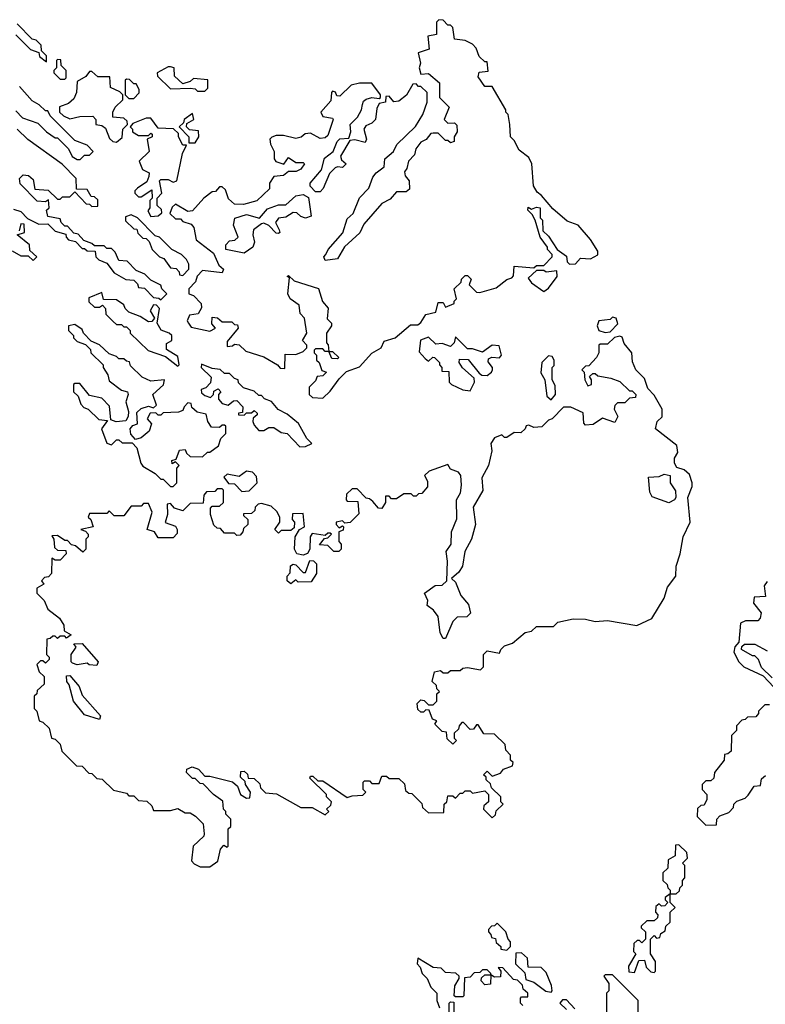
# Model space of a CAD drawing. Extents: x 2737564 to 2859580, y 876530 to 1012372.
# Tile 47 of 110: x 2842831 to 2845868, y 915510 to 919522. Entities that reach past the tile are written whole.
import ezdxf

# ---------------------------------------------------------------- set-up
doc = ezdxf.new("R2010")
doc.units = 0

msp = doc.modelspace()

# ---------------------------------------------------------------- linework, layer by layer
at = {"layer": '0CON05XD'}
for points in [[(2844065, 917980), (2844095, 918007.5), (2844131.7, 918058.3), (2844161.7, 918088.3), (2844215, 918107.5), (2844265, 918162.5), (2844302.5, 918185), (2844315, 918212.5), (2844360, 918225), (2844421.7, 918278.3), (2844451.7, 918278.3), (2844465, 918287.5), (2844485, 918320), (2844525, 918330), (2844535, 918370), (2844555, 918370), (2844565, 918350), (2844600, 918365), (2844600, 918375), (2844610, 918385), (2844600, 918425), (2844628.3, 918451.7), (2844630, 918465), (2844645, 918480), (2844655, 918480), (2844670, 918465), (2844661.7, 918441.7), (2844691.7, 918411.7), (2844705, 918410), (2844770.7, 918429.3), (2844815, 918462.5), (2844835, 918470), (2844841.7, 918478.3), (2844845, 918517.5), (2844925, 918510), (2844935, 918520), (2844965, 918520), (2845000, 918555), (2845000, 918565), (2844980, 918585), (2844980, 918595), (2844950, 918635), (2844930, 918705), (2844918.3, 918728.3), (2844900, 918745), (2844901.7, 918758.3), (2844915, 918750), (2844935, 918757.5), (2844950, 918755), (2844950, 918715), (2844960, 918705), (2844961.7, 918661.7), (2844985, 918640), (2845020, 918585), (2845058.3, 918558.3), (2845060, 918535), (2845070, 918525), (2845095, 918527.5), (2845115, 918550), (2845155, 918547.5), (2845185, 918563.8), (2845185, 918578.8), (2845155, 918625.6), (2845105, 918684), (2845060.7, 918700.7), (2845001.5, 918751.5), (2844955.5, 918805.5), (2844938.8, 918818.8), (2844923.3, 918845), (2844916.2, 918935), (2844905, 918960), (2844865, 918990), (2844845, 919030), (2844830, 919045), (2844827.5, 919095), (2844820, 919135), (2844810, 919145), (2844810, 919155), (2844755, 919250), (2844725, 919250), (2844698.3, 919288.3), (2844701.7, 919308.3), (2844738.3, 919311.7), (2844735, 919350), (2844725, 919350), (2844701.7, 919371.7), (2844690, 919405), (2844675, 919422.5), (2844645, 919437.5), (2844601.7, 919441.7), (2844595, 919490), (2844585, 919500), (2844575, 919500), (2844555, 919520), (2844538.3, 919521.7), (2844528.3, 919511.7), (2844528.3, 919461.7), (2844492.5, 919455), (2844498.3, 919401.7), (2844453, 919387), (2844462.5, 919345), (2844457.5, 919325), (2844465, 919300), (2844495, 919302.5), (2844540, 919265), (2844540, 919205), (2844580, 919165), (2844560, 919115), (2844575, 919100), (2844601.7, 919101.7), (2844611.7, 919091.7), (2844612.5, 919065), (2844600, 919045), (2844600, 919025), (2844585, 919020), (2844575, 919030), (2844565, 919030), (2844535, 919060), (2844515, 919060), (2844505, 919057.5), (2844486.4, 919033.6), (2844465, 919022.5), (2844443.9, 918996.1), (2844438.3, 918971.7), (2844413.8, 918945), (2844407.5, 918915), (2844398.3, 918901.7), (2844400, 918885), (2844417.5, 918865), (2844418.3, 918831.7), (2844405, 918820), (2844365, 918820), (2844339.3, 918790.7), (2844305, 918772.5), (2844231.7, 918688.3), (2844216.4, 918653.6), (2844153.6, 918596.4), (2844125, 918547.5), (2844075, 918540), (2844070, 918555), (2844077.5, 918565), (2844087.5, 918585), (2844146.1, 918653.9), (2844165, 918710), (2844188.3, 918731.7), (2844214, 918796), (2844253.3, 918835), (2844269.3, 918880.7), (2844282, 918898), (2844315, 918922.5), (2844317.5, 918955), (2844352.5, 918985), (2844367, 919013), (2844443, 919087), (2844472.5, 919135), (2844490, 919185), (2844490, 919225), (2844465, 919250), (2844455, 919250), (2844445, 919260), (2844431.7, 919258.3), (2844406.4, 919213.6), (2844375, 919190), (2844355, 919187.5), (2844335, 919210), (2844321.7, 919208.3), (2844320, 919185), (2844295, 919180), (2844285, 919160), (2844280, 919115), (2844265, 919100), (2844240.7, 919089.3), (2844232.5, 919075), (2844242.5, 919035), (2844238.3, 919021.7), (2844195, 919032.5), (2844175, 919030), (2844137.5, 918965), (2844141.2, 918951.2), (2844160, 918935), (2844145, 918920), (2844125, 918922.5), (2844115, 918917.5), (2844092.5, 918895), (2844066.7, 918833.3), (2844055, 918820), (2844035, 918820), (2844013.9, 918843.9), (2844013.3, 918855), (2844060, 918910), (2844072.5, 918957.5), (2844106.7, 918985), (2844124.1, 919025.9), (2844135, 919036), (2844171.7, 919038.3), (2844178.8, 919065), (2844176.2, 919095), (2844206.7, 919125), (2844223.3, 919155), (2844226.2, 919176.2), (2844230.6, 919189.4), (2844241.9, 919198.1), (2844265, 919204), (2844295, 919200), (2844300, 919205), (2844300, 919215), (2844265, 919262.5), (2844215, 919263.3), (2844180, 919255), (2844135, 919210), (2844121.7, 919211.7), (2844116.4, 919226.4), (2844105, 919230), (2844100, 919225), (2844098.3, 919191.7), (2844057.5, 919145), (2844065, 919127.5), (2844105, 919120), (2844107.5, 919115), (2844085, 919050), (2844075, 919040), (2844055, 919037.5), (2844015, 919060), (2843993, 919057), (2843977, 919043), (2843955, 919037.5), (2843905, 919050), (2843875, 919050), (2843857, 919043), (2843850, 919035), (2843852.5, 919015), (2843867.5, 918985), (2843867.5, 918955), (2843874, 918944), (2843907, 918933), (2843925, 918960), (2843955, 918940), (2843985, 918940), (2843990, 918935), (2843975, 918912.5), (2843957, 918903), (2843925, 918902.5), (2843905, 918887.5), (2843865, 918882.5), (2843847.5, 918855), (2843847.5, 918832.5), (2843797, 918783), (2843741.7, 918768.3), (2843705, 918770), (2843681.7, 918791.7), (2843668.3, 918828.3), (2843655, 918840), (2843645, 918840), (2843628.3, 918821.7), (2843615, 918820), (2843580, 918795), (2843535, 918742.5), (2843515, 918740), (2843465, 918770), (2843451.7, 918758.3), (2843441.7, 918731.7), (2843465, 918710), (2843485, 918710), (2843495, 918700), (2843528.3, 918688.3), (2843540, 918675), (2843550, 918625), (2843620, 918570), (2843641.7, 918521.7), (2843660, 918505), (2843655, 918490), (2843575, 918500), (2843553, 918477), (2843547, 918453), (2843520, 918425), (2843520, 918405), (2843538.3, 918398.3), (2843570, 918365), (2843571.7, 918348.3), (2843557, 918323), (2843521.7, 918318.3), (2843512.5, 918295), (2843517.5, 918285), (2843528.3, 918268.3), (2843605, 918252.5), (2843627.5, 918265), (2843613, 918283), (2843615, 918310), (2843636.7, 918306.7), (2843655, 918290), (2843695, 918290), (2843705, 918280), (2843718.3, 918278.3), (2843720, 918265), (2843675, 918210), (2843675, 918190), (2843697, 918193), (2843705, 918200), (2843725, 918197.5), (2843751.7, 918171.7), (2843825, 918147.5), (2843880, 918115), (2843891.7, 918101.7), (2843910, 918100), (2843911.7, 918158.3), (2843955, 918157.5), (2843985, 918170), (2844000, 918185), (2844000, 918195), (2843982.5, 918215), (2844000, 918245), (2843990, 918305), (2843972.5, 918325), (2843968.3, 918358.3), (2843932.5, 918385), (2843922.5, 918405), (2843930, 918470), (2843920, 918475), (2843925, 918480), (2843948.3, 918458.3), (2844047, 918427), (2844063.3, 918373.3), (2844087, 918347), (2844083, 918303), (2844100, 918285), (2844100, 918275), (2844080, 918245), (2844080, 918205), (2844087, 918197), (2844090, 918170), (2844105, 918170), (2844130, 918145), (2844125, 918140), (2844101.7, 918141.7), (2844090, 918170), (2844075, 918170), (2844065, 918180), (2844035, 918180), (2844030, 918175), (2844030, 918165), (2844040, 918155), (2844040, 918135), (2844050, 918125), (2844061.7, 918091.7), (2844080, 918085), (2844065, 918070), (2844041.7, 918068.3), (2844035, 918050), (2844010, 918025), (2844010, 917995), (2844023, 917983), (2844065, 917980)], [(2842815, 919460), (2842875, 919400), (2842908.3, 919388.3), (2842911.7, 919371.7), (2842940, 919350), (2842940, 919375), (2842920, 919395), (2842918.3, 919418.3), (2842898.3, 919438.3), (2842881.7, 919441.7), (2842820, 919505)], [(2843015, 919280), (2843020, 919285), (2843020, 919315), (2843000, 919335), (2842998.3, 919358.3), (2842985, 919360), (2842980, 919355), (2842980, 919325), (2842970, 919315), (2842970, 919305), (2842995, 919280), (2843015, 919280)], [(2843585, 919230), (2843597.5, 919242.5), (2843597, 919277), (2843538.3, 919281.7), (2843525, 919270), (2843495, 919260), (2843461.7, 919291.7), (2843460, 919325), (2843445, 919330), (2843435, 919330), (2843390, 919305), (2843391.7, 919291.7), (2843445, 919240), (2843525, 919242.5), (2843545, 919240), (2843555, 919230), (2843585, 919230)], [(2843225, 919022.5), (2843248.3, 919041.7), (2843250, 919075), (2843270, 919095), (2843268.3, 919108.3), (2843255, 919120), (2843210, 919125), (2843210, 919145), (2843220, 919165), (2843250, 919195), (2843250, 919215), (2843238.3, 919228.3), (2843200, 919245), (2843198.3, 919288.3), (2843148.3, 919288.3), (2843125, 919310), (2843115, 919310), (2843100, 919290), (2843065, 919270), (2843062.5, 919225), (2843050.7, 919199.3), (2843029.2, 919180.8), (2842993.3, 919166.7), (2842992.5, 919145), (2843009.3, 919129.3), (2843035, 919117.5), (2843075, 919127.5), (2843128.3, 919128.3), (2843140, 919115), (2843140, 919095), (2843165, 919090), (2843179.5, 919079.5), (2843197, 919037), (2843210, 919025), (2843225, 919022.5)], [(2843295, 919200), (2843317, 919223), (2843317, 919237), (2843305, 919260), (2843295, 919260), (2843278.3, 919278.3), (2843265, 919280), (2843260, 919275), (2843260, 919215), (2843275, 919200), (2843295, 919200)], [(2842815, 919150), (2842841.7, 919121.7), (2842905, 919100), (2842940, 919065), (2842975, 919040), (2842985, 919040), (2843030, 918995), (2843043.6, 918963.6), (2843065, 918952.5), (2843077.5, 918952.5), (2843095, 918970), (2843115, 918970), (2843130, 918985), (2843105, 919010), (2843055, 919030), (2842955, 919130), (2842945, 919150), (2842935, 919150), (2842910, 919175), (2842880.7, 919190.7), (2842829.3, 919249.3)], [(2843365, 918720), (2843395, 918722.5), (2843410, 918735), (2843408.3, 918748.3), (2843390, 918765), (2843390, 918795), (2843410, 918815), (2843400, 918865), (2843405, 918870), (2843435, 918870), (2843455, 918860), (2843470, 918865), (2843493, 918977), (2843510, 919010), (2843495, 919010), (2843477.5, 919045), (2843477.5, 919057.5), (2843457.5, 919077.5), (2843395, 919080), (2843365, 919120), (2843345, 919120), (2843291.7, 919098.3), (2843280, 919085), (2843290, 919075), (2843290, 919065), (2843315, 919050), (2843355, 919050), (2843365, 919060), (2843370, 919055), (2843370, 919045), (2843350, 919035), (2843357.5, 918985), (2843317.5, 918945), (2843330.7, 918910.7), (2843358.3, 918898.3), (2843357, 918883), (2843348.3, 918861.7), (2843310, 918835), (2843300, 918825), (2843300, 918815), (2843315, 918800), (2843325, 918800), (2843368.3, 918828.3), (2843370, 918795), (2843360, 918785), (2843360, 918755), (2843353, 918743), (2843365, 918720)], [(2843545, 919020), (2843560, 919045), (2843558.3, 919068.3), (2843522.5, 919072.5), (2843510, 919085), (2843511.7, 919098.3), (2843540, 919115), (2843535, 919140), (2843500, 919115), (2843498.3, 919101.7), (2843480, 919085), (2843520, 919045), (2843520, 919020), (2843545, 919020)], [(2842805, 918750), (2842835, 918740), (2842861.7, 918711.7), (2842908.3, 918688.3), (2842945, 918690), (2842975, 918660), (2843018.3, 918648.3), (2843020, 918635), (2843030, 918625), (2843058.3, 918618.3), (2843085, 918590), (2843095, 918590), (2843105, 918580), (2843138.3, 918578.3), (2843140, 918555), (2843153, 918543), (2843185, 918530), (2843215, 918490), (2843263, 918463), (2843295, 918460), (2843310, 918445), (2843315, 918430), (2843338.3, 918428.3), (2843375, 918390), (2843397, 918387), (2843405, 918380), (2843430, 918405), (2843410, 918425), (2843405, 918440), (2843365, 918460), (2843340, 918485), (2843305, 918500), (2843268.3, 918538.3), (2843235, 918540), (2843220, 918575), (2843205, 918590), (2843185, 918590), (2843175, 918600), (2843135, 918600), (2843125, 918610), (2843091.7, 918621.7), (2843068.3, 918648.3), (2843051.7, 918651.7), (2843025, 918680), (2843015, 918680), (2843000, 918695), (2842995, 918710), (2842945, 918720), (2842940, 918745), (2842950, 918755), (2842948.3, 918788.3), (2842935, 918780), (2842901.7, 918781.7), (2842833, 918853), (2842830, 918875), (2842845, 918890), (2842866.7, 918886.7), (2842885, 918870), (2842891.7, 918831.7), (2842947, 918827), (2842985, 918790), (2842995, 918790), (2843005, 918800), (2843035, 918800), (2843055, 918820), (2843101.7, 918771.7), (2843115, 918770), (2843125, 918760), (2843148.3, 918761.7), (2843148.3, 918788.3), (2843135, 918800), (2843121.7, 918801.7), (2843105, 918830), (2843061.7, 918831.7), (2843060, 918875), (2843003, 918933), (2842863.8, 919033.8), (2842820, 919075)], [(2843745, 918570), (2843670, 918585), (2843670, 918605), (2843685, 918620), (2843707, 918623), (2843720, 918635), (2843701.2, 918685), (2843707, 918713), (2843755, 918727.5), (2843807.5, 918712.5), (2843839.3, 918750.7), (2843885, 918767.5), (2843915, 918767.5), (2843955.7, 918804.3), (2843985, 918808.8), (2844006.7, 918796.7), (2844018.3, 918721.7), (2843995, 918712.5), (2843975, 918720), (2843960, 918735), (2843945, 918736.7), (2843915, 918716.7), (2843885, 918712.5), (2843872.5, 918695), (2843887.5, 918665), (2843890, 918655), (2843885, 918650), (2843875, 918652.5), (2843845, 918682.5), (2843825, 918692.5), (2843815, 918690), (2843782.5, 918665), (2843780, 918645), (2843787.5, 918615), (2843780, 918595), (2843745, 918570)], [(2843495, 918480), (2843520, 918505), (2843520, 918525), (2843510, 918545), (2843490, 918565), (2843450, 918585), (2843400, 918635), (2843381.7, 918641.7), (2843310, 918715), (2843285, 918726.7), (2843261.7, 918718.3), (2843261.7, 918701.7), (2843295, 918670), (2843308.3, 918668.3), (2843311.7, 918651.7), (2843331.7, 918631.7), (2843345, 918630), (2843358.3, 918618.3), (2843370, 918585), (2843400, 918555), (2843418.3, 918548.3), (2843445, 918510), (2843468.3, 918508.3), (2843480, 918495), (2843481.7, 918481.7), (2843495, 918480)], [(2842800, 918580), (2842835, 918560), (2842865, 918560), (2842885, 918540), (2842900, 918555), (2842871.7, 918581.7), (2842870, 918605), (2842820, 918645), (2842850, 918655), (2842848.3, 918688.3), (2842835, 918690), (2842828.3, 918661.7)], [(2844965, 918413.8), (2844985, 918427.5), (2845020, 918475), (2845018.3, 918498.3), (2844975, 918492.5), (2844965, 918500), (2844935, 918500), (2844901.7, 918468.3), (2844915, 918450), (2844965, 918413.8)], [(2843475, 918110), (2843480, 918115), (2843475, 918150), (2843428.3, 918178.3), (2843428.3, 918201.7), (2843450, 918215), (2843450, 918235), (2843440, 918245), (2843407, 918257), (2843390, 918285), (2843400, 918345), (2843388.3, 918358.3), (2843375, 918360), (2843362.5, 918335), (2843380, 918305), (2843368.3, 918291.7), (2843355, 918290), (2843321.7, 918311.7), (2843275, 918330), (2843260, 918345), (2843255, 918360), (2843225, 918380), (2843171.7, 918381.7), (2843165, 918410), (2843111.7, 918388.3), (2843111.7, 918371.7), (2843135, 918350), (2843155, 918350), (2843168.3, 918358.3), (2843180, 918345), (2843181.7, 918321.7), (2843211.7, 918291.7), (2843225, 918280), (2843245, 918280), (2843255, 918270), (2843265, 918270), (2843280, 918255), (2843280, 918245), (2843353.8, 918173.8), (2843425, 918150), (2843475, 918110)], [(2843455, 917620), (2843470, 917635), (2843470, 917695), (2843480, 917705), (2843465, 917720), (2843451.7, 917711.7), (2843450, 917725), (2843468.3, 917731.7), (2843481.7, 917768.3), (2843505, 917770), (2843510, 917755), (2843525, 917742.5), (2843575, 917740), (2843595, 917760), (2843605, 917760), (2843640, 917785), (2843650, 917815), (2843670, 917835), (2843670, 917865), (2843665, 917870), (2843655, 917870), (2843645, 917860), (2843611.7, 917861.7), (2843597.5, 917885), (2843590, 917915), (2843553, 917923), (2843531.7, 917941.7), (2843528.3, 917958.3), (2843515, 917960), (2843500, 917945), (2843495, 917930), (2843477, 917923), (2843415, 917920), (2843405, 917910), (2843395, 917910), (2843385, 917920), (2843361.7, 917918.3), (2843350, 917895), (2843367.5, 917875), (2843357.5, 917845), (2843325, 917817.5), (2843301.7, 917811.7), (2843283, 917833), (2843280, 917855), (2843291.7, 917868.3), (2843310, 917875), (2843308.3, 917921.7), (2843325, 917937.5), (2843355, 917947.5), (2843375, 917940), (2843388.3, 917951.7), (2843372.5, 917995), (2843416.4, 918033.6), (2843420, 918055), (2843365, 918048.8), (2843330, 918065), (2843281.7, 918111.7), (2843278.3, 918128.3), (2843265, 918130), (2843255, 918140), (2843235, 918140), (2843225, 918150), (2843195, 918160), (2843155, 918197.5), (2843121.7, 918211.7), (2843090, 918245), (2843085, 918260), (2843055, 918280), (2843030, 918275), (2843030, 918255), (2843050, 918235), (2843050, 918225), (2843065, 918210), (2843098.3, 918198.3), (2843118.3, 918178.3), (2843120, 918165), (2843170, 918115), (2843170, 918105), (2843190, 918075), (2843195, 918050), (2843245, 918012.5), (2843270, 918005), (2843272.5, 917995), (2843262.5, 917965), (2843273.3, 917925), (2843272.5, 917905), (2843262.5, 917887.5), (2843223.6, 917883.6), (2843201.7, 917891.7), (2843197, 917947), (2843165, 917980), (2843115, 917990), (2843075, 918040), (2843055, 918040), (2843050, 918035), (2843050, 918005), (2843068.3, 917988.3), (2843080, 917955), (2843091.7, 917941.7), (2843110, 917935), (2843153, 917893), (2843188.3, 917888.3), (2843163.3, 917855), (2843185, 917796.7), (2843205, 917790), (2843225, 917810), (2843235, 917810), (2843248.3, 917798.3), (2843288.3, 917798.3), (2843307, 917777), (2843323.3, 917715), (2843332.3, 917702.3), (2843383, 917673), (2843405, 917650), (2843415, 917650), (2843445, 917620), (2843455, 917620)], [(2845215, 918247.5), (2845235, 918250), (2845267, 918283), (2845260, 918305), (2845245, 918310), (2845235, 918300), (2845190, 918295), (2845182.5, 918275), (2845190, 918255), (2845215, 918247.5)], [(2843605, 916070), (2843637, 916093), (2843648.3, 916141.7), (2843661.7, 916158.3), (2843675, 916150), (2843680, 916155), (2843680, 916225), (2843690, 916235), (2843690, 916265), (2843670, 916285), (2843670, 916295), (2843660, 916305), (2843658.3, 916338.3), (2843620, 916365), (2843578.3, 916408.3), (2843565, 916410), (2843545, 916430), (2843535, 916430), (2843510, 916455), (2843511.7, 916468.3), (2843533, 916477), (2843558.3, 916468.3), (2843585, 916440), (2843605, 916440), (2843697, 916417), (2843718.3, 916398.3), (2843730, 916365), (2843755, 916350), (2843768.3, 916351.7), (2843770, 916375), (2843750, 916405), (2843748.3, 916418.3), (2843730, 916435), (2843731.7, 916458.3), (2843745, 916460), (2843758.3, 916448.3), (2843761.7, 916431.7), (2843785, 916430), (2843808.3, 916408.3), (2843811.7, 916391.7), (2843831.7, 916371.7), (2843877, 916367), (2843975, 916312.5), (2844021.7, 916311.7), (2844075, 916282.5), (2844090, 916295), (2844080, 916305), (2844098.3, 916321.7), (2844100, 916335), (2844080, 916355), (2844080, 916365), (2844011.7, 916431.7), (2844015, 916440), (2844025, 916440), (2844045, 916420), (2844065, 916420), (2844165, 916352.5), (2844185, 916360), (2844228.3, 916361.7), (2844240, 916375), (2844230, 916385), (2844230, 916415), (2844235, 916420), (2844255, 916420), (2844265, 916410), (2844295, 916410), (2844305, 916440), (2844325, 916440), (2844335, 916430), (2844375, 916430), (2844398.3, 916408.3), (2844401.7, 916381.7), (2844415, 916370), (2844428.3, 916368.3), (2844468.3, 916328.3), (2844471.7, 916311.7), (2844495, 916290), (2844558.3, 916291.7), (2844560, 916325), (2844570, 916335), (2844575, 916360), (2844595, 916360), (2844605, 916350), (2844625, 916370), (2844635, 916370), (2844645, 916380), (2844665, 916380), (2844675, 916370), (2844725, 916380), (2844740, 916365), (2844740, 916335), (2844721.7, 916318.3), (2844720, 916305), (2844755, 916270), (2844768.3, 916281.7), (2844771.7, 916298.3), (2844800, 916325), (2844790, 916335), (2844790, 916355), (2844751.7, 916391.7), (2844748.3, 916408.3), (2844730, 916425), (2844730, 916435), (2844720, 916445), (2844735, 916460), (2844755, 916440), (2844788.3, 916451.7), (2844801.7, 916468.3), (2844838.3, 916481.7), (2844840, 916495), (2844830, 916505), (2844830, 916525), (2844810, 916545), (2844808.3, 916568.3), (2844765, 916610), (2844721.7, 916611.7), (2844698.3, 916648.3), (2844691.7, 916648.3), (2844678.3, 916631.7), (2844665, 916630), (2844638.3, 916658.3), (2844631.7, 916658.3), (2844620, 916645), (2844618.3, 916631.7), (2844600, 916615), (2844600, 916595), (2844610, 916585), (2844595, 916570), (2844571.7, 916591.7), (2844568.3, 916618.3), (2844551.7, 916621.7), (2844521.7, 916651.7), (2844530, 916665), (2844511.7, 916671.7), (2844498.3, 916708.3), (2844485, 916710), (2844475, 916700), (2844465, 916700), (2844451.7, 916711.7), (2844450, 916735), (2844465, 916750), (2844478.3, 916748.3), (2844495, 916730), (2844515, 916730), (2844530, 916745), (2844530, 916775), (2844540, 916785), (2844530, 916795), (2844528.3, 916808.3), (2844510, 916825), (2844520, 916865), (2844545, 916870), (2844555, 916860), (2844575, 916860), (2844585, 916870), (2844625, 916870), (2844635, 916880), (2844655, 916882.5), (2844707, 916873), (2844720, 916885), (2844720, 916935), (2844735, 916950), (2844785, 916940), (2844790, 916955), (2844805, 916970), (2844838.3, 916981.7), (2844890, 917025), (2844915, 917030), (2844935, 917050), (2845005, 917050), (2845023, 917067), (2845085, 917080), (2845135, 917078.8), (2845175, 917070), (2845225, 917073.8), (2845343.6, 917053.6), (2845405, 917082.5), (2845455.6, 917164.4), (2845469.8, 917210.2), (2845502.5, 917255), (2845504.2, 917295), (2845521.4, 917345), (2845532.9, 917415), (2845560.8, 917475), (2845552.5, 917575), (2845569.3, 917619.3), (2845570, 917635), (2845558.3, 917668.3), (2845537, 917687), (2845507, 917697), (2845497.5, 917715), (2845497.5, 917735), (2845511.7, 917758.3), (2845507, 917787), (2845420, 917855), (2845427.5, 917885), (2845447, 917903), (2845448, 917935), (2845415, 917992.5), (2845389.3, 918019.3), (2845375, 918060), (2845340, 918095), (2845327, 918127), (2845323.3, 918165), (2845292.9, 918202.9), (2845285, 918227.5), (2845275, 918232.5), (2845253, 918227), (2845225, 918200), (2845195, 918200), (2845190, 918195), (2845190, 918165), (2845180, 918145), (2845148.3, 918111.7), (2845135, 918110), (2845120, 918095), (2845130, 918085), (2845132.5, 918055), (2845145, 918030), (2845160, 918035), (2845160, 918055), (2845151.7, 918068.3), (2845165, 918080), (2845175, 918080), (2845185, 918070), (2845238.3, 918061.7), (2845275, 918047.5), (2845315, 918010), (2845325, 918010), (2845340, 917995), (2845338.3, 917981.7), (2845315, 917980), (2845295, 917960), (2845265, 917960), (2845255, 917950), (2845252.5, 917935), (2845267.5, 917905), (2845255, 917880), (2845205, 917897.5), (2845167, 917873), (2845135, 917870), (2845128.3, 917878.3), (2845125, 917920), (2845075, 917942.5), (2845045, 917942.5), (2845000, 917895), (2844985, 917890), (2844957, 917863), (2844925, 917860), (2844905, 917870), (2844893.6, 917866.4), (2844890, 917855), (2844871.7, 917838.3), (2844845, 917840), (2844815, 917820), (2844805, 917820), (2844795, 917830), (2844765, 917817.5), (2844750, 917795), (2844753.3, 917765), (2844740, 917705), (2844712.5, 917655), (2844716.4, 917603.6), (2844677.5, 917535), (2844687.5, 917465), (2844671.2, 917405), (2844643.3, 917355), (2844633.8, 917295), (2844619.5, 917270.5), (2844590, 917245), (2844605, 917230), (2844626.7, 917175), (2844658.3, 917138.3), (2844667, 917103), (2844651.7, 917088.3), (2844613, 917087), (2844595, 917070), (2844565, 917000), (2844555, 917000), (2844543.6, 917023.6), (2844535, 917090), (2844516.4, 917116.4), (2844490, 917135), (2844492.5, 917155), (2844480, 917185), (2844523, 917217), (2844551.7, 917218.3), (2844570, 917235), (2844572.5, 917315), (2844567.5, 917355), (2844587.5, 917385), (2844590, 917435), (2844611.7, 917488.3), (2844610, 917565), (2844626.4, 917593.6), (2844630, 917625), (2844627.5, 917665), (2844618.3, 917678.3), (2844585, 917690), (2844575, 917710), (2844498.3, 917681.7), (2844480, 917665), (2844491.7, 917641.7), (2844491.7, 917618.3), (2844468.3, 917591.7), (2844455, 917590), (2844445, 917580), (2844435, 917580), (2844425, 917590), (2844395, 917590), (2844365, 917570), (2844345, 917570), (2844335, 917580), (2844320, 917580), (2844320, 917555), (2844305, 917530), (2844291.7, 917531.7), (2844268.3, 917558.3), (2844255, 917570), (2844241.7, 917571.7), (2844205, 917610), (2844185, 917610), (2844161.7, 917588.3), (2844160, 917565), (2844165, 917560), (2844208.3, 917558.3), (2844211.7, 917508.3), (2844177, 917473), (2844155, 917470), (2844145, 917480), (2844120, 917475), (2844120, 917465), (2844131.7, 917451.7), (2844145, 917460), (2844150, 917455), (2844148.3, 917441.7), (2844130, 917435), (2844130, 917395), (2844140, 917385), (2844140, 917365), (2844130, 917355), (2844110, 917355), (2844085, 917380), (2844051.7, 917381.7), (2844071.7, 917408.3), (2844085, 917410), (2844095, 917420), (2844100, 917425), (2844095, 917430), (2844085, 917430), (2844075, 917420), (2844021.7, 917428.3), (2844013.3, 917415), (2844012.5, 917365), (2844003, 917347), (2843985, 917340), (2843960, 917345), (2843950, 917365), (2843952.5, 917415), (2843970, 917445), (2843990, 917455), (2843985, 917510), (2843941.7, 917508.3), (2843940, 917485), (2843950, 917475), (2843948.3, 917451.7), (2843935, 917440), (2843895, 917440), (2843885, 917430), (2843870, 917445), (2843890, 917475), (2843890, 917495), (2843878.3, 917518.3), (2843855, 917540), (2843815, 917550), (2843801.7, 917548.3), (2843790, 917535), (2843788.3, 917521.7), (2843775, 917510), (2843741.7, 917508.3), (2843741.7, 917501.7), (2843760, 917485), (2843760, 917465), (2843741.7, 917448.3), (2843740, 917435), (2843728.3, 917421.7), (2843715, 917420), (2843705, 917430), (2843665, 917430), (2843648.3, 917448.3), (2843635, 917450), (2843621.7, 917461.7), (2843607.5, 917505), (2843608.3, 917531.7), (2843615, 917540), (2843645, 917540), (2843660, 917555), (2843660, 917605), (2843655, 917610), (2843635, 917610), (2843625, 917600), (2843591.7, 917598.3), (2843580, 917585), (2843578.3, 917551.7), (2843525, 917550), (2843495, 917520), (2843461.7, 917531.7), (2843445, 917550), (2843431.7, 917548.3), (2843432.5, 917505), (2843423, 917473), (2843465, 917457.5), (2843472.5, 917445), (2843471.7, 917428.3), (2843455, 917410), (2843395, 917410), (2843380, 917435), (2843350, 917445), (2843370, 917515), (2843355, 917550), (2843335, 917550), (2843325, 917540), (2843285, 917540), (2843255, 917500), (2843215, 917500), (2843195, 917520), (2843185, 917510), (2843115, 917510), (2843110, 917495), (2843120, 917485), (2843130, 917455), (2843080, 917445), (2843098.3, 917438.3), (2843110, 917425), (2843110, 917415), (2843100, 917405), (2843100, 917365), (2843088.3, 917351.7), (2843058.3, 917378.3), (2843041.7, 917381.7), (2843025, 917400), (2843015, 917400), (2842985, 917420), (2842961.7, 917418.3), (2842970, 917405), (2842971.7, 917371.7), (2842985, 917360), (2843018.3, 917358.3), (2843020, 917345), (2842995, 917320), (2842975, 917320), (2842961.7, 917328.3), (2842960, 917265), (2842948.3, 917251.7), (2842931.7, 917248.3), (2842920, 917235), (2842928.3, 917221.7), (2842900, 917205), (2842900, 917185), (2842930, 917155), (2842945, 917120), (2842993, 917083), (2843010, 917055), (2843011.7, 917031.7), (2843040, 917015), (2843021.7, 917001.7)], [(2844665, 918010), (2844682.5, 918045), (2844681.7, 918061.7), (2844633.6, 918103.6), (2844620, 918125), (2844621.7, 918138.3), (2844657, 918137), (2844701.7, 918081.7), (2844713, 918073), (2844735, 918072.5), (2844752.5, 918085), (2844756.2, 918095), (2844756.2, 918105), (2844738.3, 918128.3), (2844740, 918140), (2844753.3, 918146.7), (2844785, 918143.3), (2844792.5, 918155), (2844783.3, 918193.3), (2844755, 918196), (2844715, 918167.5), (2844675, 918180), (2844655, 918180), (2844605, 918230), (2844600, 918205), (2844585, 918190), (2844551.7, 918201.7), (2844525, 918200), (2844495, 918227.5), (2844463.6, 918216.4), (2844458.3, 918168.3), (2844481.7, 918141.7), (2844495, 918130), (2844513, 918147), (2844520, 918145), (2844540, 918125), (2844540, 918115), (2844550, 918105), (2844550, 918090), (2844578.3, 918088.3), (2844580, 918045), (2844590, 918035), (2844635, 918013.3), (2844665, 918010)], [(2844995, 917972.5), (2845012.5, 917995), (2845011.7, 918031.7), (2845000, 918055), (2845000, 918105), (2845007, 918113), (2845007.5, 918135), (2844999.3, 918149.3), (2844985, 918152.5), (2844957.5, 918125), (2844953.3, 918083.3), (2844970, 918055), (2844978.3, 917988.3), (2844995, 917972.5)], [(2843971.7, 917781.7), (2843995, 917782.5), (2844020, 917795), (2844000, 917815), (2843966.4, 917876.4), (2843920, 917915), (2843883.6, 917933.6), (2843856.1, 917966.1), (2843827.5, 917977.5), (2843815, 917990), (2843805, 917990), (2843785, 918007.5), (2843741.7, 918021.7), (2843721.7, 918041.7), (2843720, 918055), (2843705, 918060), (2843685, 918080), (2843665, 918080), (2843647, 918097), (2843615, 918100), (2843571.7, 918118.3), (2843570, 918105), (2843610, 918065), (2843608.3, 918041.7), (2843588.3, 918021.7), (2843570, 918015), (2843571.7, 918001.7), (2843585, 917990), (2843608.3, 917981.7), (2843620, 917995), (2843621.7, 918008.3), (2843638.3, 918018.3), (2843650, 918005), (2843640, 917995), (2843640, 917975), (2843655, 917957.5), (2843679.3, 917950.7), (2843701.7, 917968.3), (2843715, 917970), (2843740, 917945), (2843738.3, 917921.7), (2843721.7, 917918.3), (2843721.7, 917911.7), (2843745, 917910), (2843755, 917920), (2843775, 917920), (2843785, 917930), (2843798.3, 917918.3), (2843798.3, 917911.7), (2843781.7, 917898.3), (2843780, 917885), (2843785, 917870), (2843805, 917847.5), (2843825, 917847.5), (2843845, 917860), (2843865, 917860), (2843895, 917840), (2843920, 917835), (2843971.7, 917781.7)], [(2843735, 917600), (2843765, 917602.5), (2843797.5, 917635), (2843795, 917660), (2843778.3, 917678.3), (2843755, 917682.5), (2843725, 917660), (2843675, 917670), (2843661.7, 917658.3), (2843681.7, 917631.7), (2843705, 917630), (2843735, 917600)], [(2845475, 917553.8), (2845407, 917577), (2845397, 917597), (2845391.7, 917658.3), (2845435, 917660), (2845455, 917670), (2845480, 917665), (2845480, 917635), (2845501.7, 917601.7), (2845502.5, 917575), (2845497.5, 917565), (2845475, 917553.8)], [(2843935, 917222.5), (2843920, 917235), (2843920, 917255), (2843931.7, 917268.3), (2843933.3, 917296.7), (2843945, 917303.3), (2843955, 917300), (2843985, 917270), (2843995, 917270), (2844011.7, 917318.3), (2844027, 917317), (2844040, 917305), (2844040, 917265), (2844018.3, 917231.7), (2843965, 917230), (2843955, 917240), (2843935, 917222.5)], [(2845875, 917232.5), (2845862.5, 917215), (2845868.3, 917171.7), (2845821.7, 917168.3), (2845820, 917145), (2845850, 917105), (2845847, 917083), (2845837, 917073), (2845787, 917073), (2845767, 917063), (2845760, 916985), (2845743, 916967), (2845740, 916945), (2845760, 916905), (2845780, 916885), (2845858.3, 916848.3), (2845901.7, 916801.7)], [(2843021.7, 917001.7), (2843015, 917010), (2842995, 917010), (2842985, 917000), (2842975, 917010), (2842965, 917010), (2842955, 917000), (2842941.7, 916998.3), (2842940, 916935), (2842950, 916925), (2842950, 916915), (2842935, 916900), (2842925, 916910), (2842915, 916910), (2842900, 916895), (2842910, 916865), (2842930, 916845), (2842930, 916815), (2842901.7, 916788.3), (2842900, 916775), (2842890, 916765), (2842890, 916715), (2842900, 916705), (2842910, 916665), (2842925, 916660), (2842950, 916635), (2842960, 916595), (2842975, 916590), (2842995, 916570), (2843001.7, 916541.7), (2843061.7, 916481.7), (2843085, 916480), (2843111.7, 916451.7), (2843125, 916450), (2843145, 916430), (2843167, 916427), (2843213, 916383), (2843265, 916370), (2843275, 916360), (2843295, 916360), (2843315, 916340), (2843348.3, 916338.3), (2843368.3, 916318.3), (2843375, 916300), (2843445, 916300), (2843475, 916307.5), (2843505, 916290), (2843525, 916290), (2843546.4, 916276.4), (2843577.5, 916245), (2843582.5, 916205), (2843580, 916195), (2843537.5, 916155), (2843530, 916095), (2843541.7, 916081.7), (2843565, 916070), (2843605, 916070)], [(2843145, 916890), (2843113, 916893), (2843105, 916900), (2843065, 916892.5), (2843045, 916900), (2843040, 916905), (2843040, 916935), (2843060, 916965), (2843051.7, 916978.3), (2843085, 916980), (2843150, 916905), (2843145, 916890)], [(2845895, 916840), (2845851.7, 916881.7), (2845840, 916915), (2845825, 916930), (2845815, 916930), (2845770, 916955), (2845771.7, 916968.3), (2845782.5, 916977.5), (2845825, 916977.5), (2845875, 916950)], [(2843155, 916670), (2843095, 916690), (2843050, 916745), (2843031.7, 916811.7), (2843022.5, 916825), (2843021.7, 916848.3), (2843035, 916850), (2843072.5, 916805), (2843085, 916770), (2843160, 916685), (2843155, 916670)], [(2845885, 916730), (2845865, 916730), (2845840, 916705), (2845840, 916695), (2845828.3, 916681.7), (2845795, 916680), (2845785, 916670), (2845771.7, 916668.3), (2845750, 916645), (2845750, 916625), (2845730, 916605), (2845728.3, 916541.7), (2845715, 916530), (2845701.7, 916528.3), (2845700, 916505), (2845660, 916455), (2845658.3, 916431.7), (2845645, 916420), (2845625, 916420), (2845610, 916405), (2845610, 916385), (2845630, 916365), (2845630, 916345), (2845618.3, 916321.7), (2845605, 916320), (2845591.7, 916308.3), (2845590, 916275), (2845625, 916240), (2845668.3, 916241.7), (2845670, 916265), (2845681.7, 916278.3), (2845718.3, 916291.7), (2845738.3, 916311.7), (2845740, 916325), (2845751.7, 916338.3), (2845785, 916350), (2845798.3, 916361.7), (2845821.7, 916398.3), (2845848.3, 916401.7), (2845851.7, 916428.3), (2845868.3, 916441.7)], [(2845505, 915960), (2845518.3, 915971.7), (2845520, 915985), (2845530, 915995), (2845530, 916015), (2845540, 916025), (2845540, 916075), (2845530, 916085), (2845550, 916105), (2845548.3, 916128.3), (2845515, 916160), (2845501.7, 916158.3), (2845500, 916115), (2845471.7, 916098.3), (2845470, 916065), (2845450, 916045), (2845450, 916015), (2845468.3, 915998.3), (2845470, 915985), (2845480, 915975), (2845480, 915960), (2845505, 915960)], [(2845415, 915640), (2845420, 915645), (2845420, 915685), (2845400, 915715), (2845400, 915775), (2845415, 915790), (2845425, 915780), (2845438.3, 915781.7), (2845441.7, 915798.3), (2845460, 915810), (2845461.7, 915828.3), (2845480, 915845), (2845480, 915885), (2845500, 915905), (2845480, 915925), (2845480, 915960), (2845460, 915945), (2845460, 915935), (2845470, 915925), (2845458.3, 915911.7), (2845445, 915910), (2845435, 915920), (2845421.7, 915908.3), (2845420, 915885), (2845430, 915875), (2845428.3, 915861.7), (2845415, 915850), (2845385, 915850), (2845361.7, 915828.3), (2845361.7, 915821.7), (2845380, 915805), (2845380, 915775), (2845365, 915760), (2845355, 915770), (2845345, 915770), (2845331.7, 915758.3), (2845330, 915725), (2845340, 915715), (2845310, 915665), (2845311.7, 915641.7), (2845335, 915640), (2845351.7, 915688.3), (2845375, 915690), (2845381.7, 915661.7), (2845401.7, 915641.7), (2845415, 915640)], [(2844815, 915730), (2844830, 915745), (2844830, 915765), (2844820, 915775), (2844810, 915805), (2844775, 915840), (2844765, 915830), (2844751.7, 915828.3), (2844740, 915815), (2844740, 915805), (2844750, 915795), (2844751.7, 915781.7), (2844768.3, 915778.3), (2844771.7, 915761.7), (2844790, 915745), (2844790, 915735), (2844815, 915730)], [(2844995, 915560), (2845000, 915565), (2844997, 915587), (2844975, 915640), (2844955, 915660), (2844901.7, 915661.7), (2844898.3, 915698.3), (2844875, 915720), (2844851.7, 915718.3), (2844850, 915675), (2844888.3, 915638.3), (2844891.7, 915611.7), (2844925, 915600), (2844973, 915563), (2844995, 915560)], [(2844880, 915505), (2844870, 915515), (2844870, 915535), (2844875, 915540), (2844900, 915540), (2844900, 915555), (2844881.7, 915571.7), (2844878.3, 915588.3), (2844858.3, 915608.3), (2844841.7, 915611.7), (2844798.3, 915658.3), (2844780, 915660), (2844790, 915645), (2844788.3, 915621.7), (2844765, 915620), (2844750, 915630), (2844748.3, 915591.7), (2844725, 915590), (2844710, 915605), (2844711.7, 915618.3), (2844725, 915630), (2844750, 915630), (2844750, 915635), (2844735, 915650), (2844715, 915650), (2844705, 915640), (2844681.7, 915638.3), (2844665, 915620), (2844641.7, 915618.3), (2844640, 915545), (2844635, 915540), (2844605, 915540), (2844600, 915545), (2844602.5, 915585), (2844620, 915615), (2844620, 915625), (2844607, 915637), (2844565, 915640), (2844547, 915657), (2844515, 915660), (2844451.7, 915698.3), (2844450, 915675), (2844461.7, 915661.7), (2844470, 915635), (2844490, 915615), (2844505, 915580), (2844530, 915555), (2844530, 915525), (2844540, 915495)], [(2845350, 915465), (2845350, 915525), (2845245, 915630), (2845215, 915630), (2845210, 915625), (2845230, 915595), (2845230, 915565), (2845220, 915555), (2845220, 915465)], [(2844580, 915475), (2844580, 915515), (2844585, 915520), (2844598.3, 915518.3), (2844600, 915425)], [(2845091.7, 915491.7), (2845058.3, 915528.3), (2845041.7, 915528.3), (2845030, 915515), (2845058.3, 915488.3)]]:
    msp.add_lwpolyline(points, dxfattribs=at)

doc.saveas('drawing.dxf')
